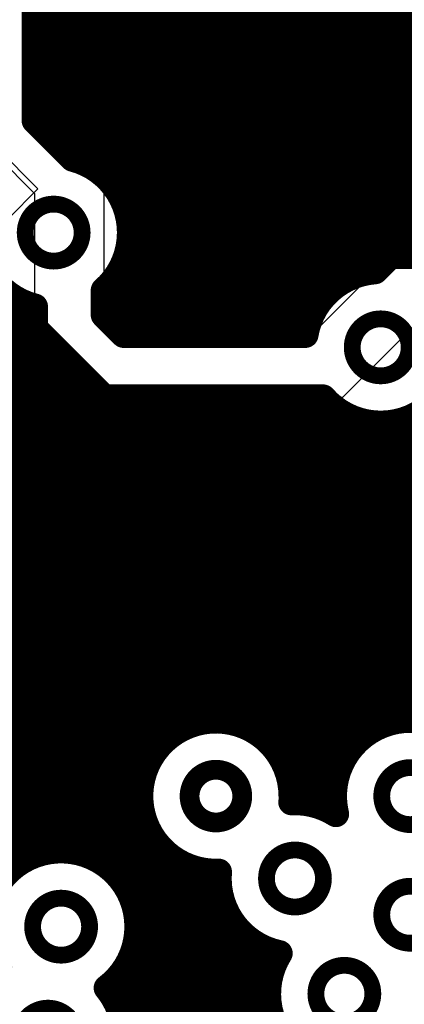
# Model space of a CAD drawing. Extents: x 33 to 97, y 17 to 119.
# Tile 13 of 40: x 74.25 to 77.22, y 74.82 to 82.41. Entities that reach past the tile are written whole.
import ezdxf

# ---------------------------------------------------------------- set-up
doc = ezdxf.new("R2010")
doc.units = 0
doc.layers.add('MIDLAYER1', color=16, linetype='CONTINUOUS')

msp = doc.modelspace()

# ---------------------------------------------------------------- linework, layer by layer
at = {"layer": 'MIDLAYER1'}
for p, q in [((74.3712, 84.9122), (74.3712, 81.6356)), ((74.3712, 81.6356), (74.9046, 81.1022)), ((74.3717, 81.0712), (73.8638, 81.5797)), ((74.3957, 81.1095), (74.0849, 81.4203)), ((74.1651, 80.8789), (74.3957, 81.1095)), ((74.3719, 80.0347), (74.3717, 81.0712)), ((74.9046, 81.1022), (74.9045, 80.1369)), ((76.5048, 79.9846), (77.1144, 80.5942)), ((77.1144, 80.5942), (78.6129, 80.5941)), ((74.9045, 80.1369), (75.057, 79.9846)), ((77.3813, 80.1371), (76.7445, 79.5004)), ((74.906, 79.5006), (74.3719, 80.0347)), ((75.057, 79.9846), (76.5048, 79.9846)), ((76.7445, 79.5004), (74.906, 79.5006))]:
    msp.add_line(p, q, dxfattribs=at)
at = {"layer": 'MIDLAYER1', "const_width": 0.2032}
for points in [[(75.311, 79.9846), (75.311, 88.5267)], [(75.184, 79.9846), (75.184, 88.4242)], [(74.93, 81.1923), (74.93, 88.3424)], [(75.057, 81.0078), (75.057, 88.3673)], [(75.438, 79.9846), (75.438, 85.6923)], [(74.803, 81.2872), (74.803, 85.5352)], [(76.581, 80.2581), (76.581, 85.5294)], [(75.565, 79.9846), (75.565, 85.4423)], [(76.454, 79.9846), (76.454, 85.4371)], [(76.708, 80.375), (76.708, 85.4472)], [(76.835, 80.4403), (76.835, 85.4035)], [(75.692, 79.9846), (75.692, 85.3316)], [(76.327, 79.9846), (76.327, 85.3287)], [(74.676, 81.3394), (74.676, 85.217)], [(75.819, 79.9846), (75.819, 85.2697)], [(75.946, 79.9846), (75.946, 85.241)], [(76.073, 79.9846), (76.073, 85.2405)], [(76.2, 79.9846), (76.2, 85.2681)], [(76.962, 80.4718), (76.962, 85.2068)], [(74.549, 81.4578), (74.549, 85.09)], [(77.089, 80.5688), (77.089, 85.038)], [(74.3712, 84.9122), (74.3712, 81.6356)], [(74.422, 81.5848), (74.422, 84.963)], [(77.216, 80.5941), (77.216, 84.9486)], [(74.3712, 82.423), (80.3148, 82.423)], [(74.3712, 82.296), (80.3148, 82.296)], [(74.3712, 82.169), (80.2894, 82.169)], [(74.3712, 82.042), (80.1624, 82.042)], [(74.3712, 81.915), (79.2988, 81.915)], [(74.3712, 81.788), (79.1718, 81.788)], [(74.3712, 81.661), (77.901, 81.661)], [(74.3712, 81.6356), (74.6642, 81.3425)], [(74.4728, 81.534), (77.7248, 81.534)], [(74.5998, 81.407), (77.6326, 81.407)], [(74.8155, 81.28), (77.5823, 81.28)], [(74.9665, 81.153), (77.5628, 81.153)], [(75.0487, 81.026), (77.571, 81.026)], [(75.0924, 80.899), (77.6083, 80.899)], [(75.1063, 80.772), (77.5315, 80.772)], [(75.0924, 80.645), (77.328, 80.645)], [(76.9954, 80.4752), (77.1144, 80.5942)], [(77.1144, 80.5942), (77.2807, 80.5941)], [(75.0487, 80.518), (77.0382, 80.518)], [(75.057, 79.9846), (75.057, 80.5361)], [(74.93, 80.1115), (74.93, 80.3516)], [(74.9666, 80.391), (76.7329, 80.391)], [(74.168, 75.8489), (74.168, 80.2971)], [(74.9045, 80.1369), (74.9046, 80.3281)], [(72.8832, 80.264), (74.2183, 80.264)], [(74.295, 75.941), (74.295, 80.2261)], [(74.3719, 80.2008), (74.3719, 80.0347)], [(74.9046, 80.264), (76.5858, 80.264)], [(72.7554, 80.137), (74.3719, 80.137)], [(74.9045, 80.137), (76.5053, 80.137)], [(74.9045, 80.1369), (75.057, 79.9846)], [(68.5699, 80.01), (74.3966, 80.01)], [(74.3719, 80.0347), (74.906, 79.5006)], [(74.422, 75.9914), (74.422, 79.9846)], [(75.0316, 80.01), (76.4628, 80.01)], [(75.057, 79.9846), (76.458, 79.9846)], [(68.6325, 79.883), (74.5236, 79.883)], [(74.549, 76.0109), (74.549, 79.8576)], [(68.6619, 79.756), (74.6506, 79.756)], [(74.676, 76.0026), (74.676, 79.7306)], [(68.8423, 79.629), (74.7776, 79.629)], [(74.803, 75.9653), (74.803, 79.6036)], [(69.0278, 79.502), (74.9046, 79.502)], [(74.906, 79.5006), (76.5949, 79.5004)], [(74.93, 75.8921), (74.93, 79.5006)], [(75.057, 75.7603), (75.057, 79.5006)], [(75.184, 76.4334), (75.184, 79.5006)], [(75.311, 76.7923), (75.311, 79.5005)], [(75.438, 76.9105), (75.438, 79.5005)], [(75.565, 76.9763), (75.565, 79.5005)], [(75.692, 77.0078), (75.692, 79.5005)], [(75.819, 77.0105), (75.819, 79.5005)], [(75.946, 76.985), (75.946, 79.5005)], [(76.073, 76.9269), (76.073, 79.5005)], [(76.2, 76.822), (76.2, 79.5005)], [(76.327, 76.5989), (76.327, 79.5005)], [(76.454, 76.3779), (76.454, 79.5005)], [(76.581, 76.3467), (76.581, 79.5004)], [(69.123, 79.375), (76.7485, 79.375)], [(76.708, 76.6157), (76.708, 79.4002)], [(76.835, 76.8296), (76.835, 79.3348)], [(76.962, 76.9329), (76.962, 79.3034)], [(77.089, 76.9904), (77.089, 79.3004)], [(77.216, 77.0156), (77.216, 79.3254)], [(69.1754, 79.248), (78.1939, 79.248)], [(69.1966, 79.121), (78.3256, 79.121)], [(69.1899, 78.994), (86.6552, 78.994)], [(69.1544, 78.867), (86.6804, 78.867)], [(69.0836, 78.74), (86.7379, 78.74)], [(68.9566, 78.613), (81.7552, 78.613)], [(68.0592, 78.486), (81.4605, 78.486)], [(69.4832, 78.359), (81.3442, 78.359)], [(69.7001, 78.232), (81.2791, 78.232)], [(69.8005, 78.105), (81.2479, 78.105)], [(69.8542, 77.978), (81.2452, 77.978)], [(69.8748, 77.851), (81.2704, 77.851)], [(69.8661, 77.724), (81.3279, 77.724)], [(69.8265, 77.597), (81.4197, 77.597)], [(69.7477, 77.47), (81.3465, 77.47)], [(70.1119, 77.343), (80.7895, 77.343)], [(70.2436, 77.216), (80.6577, 77.216)], [(70.3169, 77.089), (80.5845, 77.089)], [(70.3542, 76.962), (75.53, 76.962)], [(76.0064, 76.962), (77.0164, 76.962)], [(70.3625, 76.835), (75.3485, 76.835)], [(76.1878, 76.835), (76.8401, 76.835)], [(70.343, 76.708), (75.2552, 76.708)], [(76.2812, 76.708), (76.748, 76.708)], [(70.2926, 76.581), (75.2042, 76.581)], [(76.3321, 76.581), (76.6976, 76.581)], [(70.2005, 76.454), (75.1845, 76.454)], [(75.184, 72.3469), (75.184, 76.4237)], [(76.3518, 76.454), (76.678, 76.454)], [(70.0243, 76.327), (75.1929, 76.327)], [(69.3622, 76.2), (75.2305, 76.2)], [(71.2974, 76.073), (75.3046, 76.073)], [(75.311, 72.2107), (75.311, 76.0649)], [(71.5144, 75.946), (74.3044, 75.946)], [(74.8443, 75.946), (75.4389, 75.946)], [(75.438, 72.1806), (75.438, 75.9466)], [(75.565, 72.3315), (75.565, 75.8808)], [(75.01, 75.819), (75.7891, 75.819)], [(75.692, 72.4137), (75.692, 75.8493)], [(75.0983, 75.692), (75.7973, 75.692)], [(75.1461, 75.565), (75.8347, 75.565)], [(75.819, 72.4574), (75.819, 75.6065)], [(75.1634, 75.438), (75.9079, 75.438)], [(75.946, 72.4713), (75.946, 75.3926)], [(75.1531, 75.311), (76.0396, 75.311)], [(76.073, 72.4574), (76.073, 75.2893)], [(76.2, 75.0917), (76.2, 75.2318)], [(75.1134, 75.184), (76.24, 75.184)], [(75.0369, 75.057), (76.1896, 75.057)], [(75.057, 74.6516), (75.057, 75.0841)], [(74.9427, 74.93), (76.1701, 74.93)], [(75.0159, 74.803), (76.1783, 74.803)]]:
    msp.add_lwpolyline(points, dxfattribs=at)
at = {"layer": 'MIDLAYER1'}
for points, const_width in [([(74.6044, 82.3976, 1), (74.8792, 82.3976, 1)], 0.125), ([(74.3204, 82.423, 1), (74.422, 82.423, 1)], 0.1016), ([(74.3204, 82.296, 1), (74.422, 82.296, 1)], 0.1016), ([(74.3204, 82.169, 1), (74.422, 82.169, 1)], 0.1016), ([(74.3204, 82.042, 1), (74.422, 82.042, 1)], 0.1016), ([(74.3204, 81.915, 1), (74.422, 81.915, 1)], 0.1016), ([(74.3204, 81.788, 1), (74.422, 81.788, 1)], 0.1016), ([(74.3204, 81.661, 1), (74.422, 81.661, 1)], 0.1016), ([(74.3204, 81.6356, 1), (74.422, 81.6356, 1)], 0.1016), ([(74.3204, 81.6356, 1), (74.422, 81.6356, 1)], 0.1016), ([(74.3712, 81.5848, 1), (74.4728, 81.5848, 1)], 0.1016), ([(74.6044, 81.5086, 1), (74.8792, 81.5086, 1)], 0.125), ([(74.422, 81.534, 1), (74.5236, 81.534, 1)], 0.1016), ([(74.4982, 81.4578, 1), (74.5998, 81.4578, 1)], 0.1016), ([(74.549, 81.407, 1), (74.6506, 81.407, 1)], 0.1016), ([(74.6134, 81.3425, 1), (74.715, 81.3425, 1)], 0.1016), ([(74.6134, 81.3425, 1), (74.715, 81.3425, 1)], 0.1016), ([(74.6252, 81.3394, 1), (74.7268, 81.3394, 1)], 0.1016), ([(74.7522, 81.2872, 1), (74.8538, 81.2872, 1)], 0.1016), ([(74.7647, 81.28, 1), (74.8663, 81.28, 1)], 0.1016), ([(74.8792, 81.1923, 1), (74.9808, 81.1923, 1)], 0.1016), ([(74.9157, 81.153, 1), (75.0173, 81.153, 1)], 0.1016), ([(74.2973, 80.772, 1), (74.7367, 80.772, 1)], 0.1295), ([(74.9979, 81.026, 1), (75.0995, 81.026, 1)], 0.1016), ([(75.0062, 81.0078, 1), (75.1078, 81.0078, 1)], 0.1016), ([(75.0416, 80.899, 1), (75.1432, 80.899, 1)], 0.1016), ([(75.0908, 80.8482, 1), (75.3656, 80.8482, 1)], 0.125), ([(75.0555, 80.772, 1), (75.1571, 80.772, 1)], 0.1016), ([(75.0555, 80.772, 1), (75.1571, 80.772, 1)], 0.1016), ([(75.0555, 80.772, 1), (75.1571, 80.772, 1)], 0.1016), ([(75.0416, 80.645, 1), (75.1432, 80.645, 1)], 0.1016), ([(77.0636, 80.5942, 1), (77.1652, 80.5942, 1)], 0.1016), ([(77.0636, 80.5942, 1), (77.1652, 80.5942, 1)], 0.1016), ([(77.1652, 80.5941, 1), (77.2668, 80.5941, 1)], 0.1016), ([(77.2299, 80.5941, 1), (77.3315, 80.5941, 1)], 0.1016), ([(77.2299, 80.5941, 1), (77.3315, 80.5941, 1)], 0.1016), ([(74.9979, 80.518, 1), (75.0995, 80.518, 1)], 0.1016), ([(75.0062, 80.5361, 1), (75.1078, 80.5361, 1)], 0.1016), ([(76.9874, 80.518, 1), (77.089, 80.518, 1)], 0.1016), ([(77.0382, 80.5688, 1), (77.1398, 80.5688, 1)], 0.1016), ([(76.7842, 80.4403, 1), (76.8858, 80.4403, 1)], 0.1016), ([(76.9112, 80.4718, 1), (77.0128, 80.4718, 1)], 0.1016), ([(76.9446, 80.4752, 1), (77.0462, 80.4752, 1)], 0.1016), ([(76.9446, 80.4752, 1), (77.0462, 80.4752, 1)], 0.1016), ([(74.8792, 80.3516, 1), (74.9808, 80.3516, 1)], 0.1016), ([(74.9158, 80.391, 1), (75.0174, 80.391, 1)], 0.1016), ([(76.2935, 80.2695, 1), (76.5683, 80.2695, 1)], 0.125), ([(76.6572, 80.375, 1), (76.7588, 80.375, 1)], 0.1016), ([(76.6821, 80.391, 1), (76.7837, 80.391, 1)], 0.1016), ([(74.1172, 80.2971, 1), (74.2188, 80.2971, 1)], 0.1016), ([(74.8538, 80.3281, 1), (74.9554, 80.3281, 1)], 0.1016), ([(74.8538, 80.3281, 1), (74.9554, 80.3281, 1)], 0.1016), ([(74.9879, 80.2187, 1), (75.2627, 80.2187, 1)], 0.125), ([(75.6559, 80.234, 1), (75.9308, 80.234, 1)], 0.125), ([(74.1675, 80.264, 1), (74.2691, 80.264, 1)], 0.1016), ([(74.2442, 80.2261, 1), (74.3458, 80.2261, 1)], 0.1016), ([(74.3211, 80.2008, 1), (74.4227, 80.2008, 1)], 0.1016), ([(74.3211, 80.2008, 1), (74.4227, 80.2008, 1)], 0.1016), ([(74.8538, 80.264, 1), (74.9554, 80.264, 1)], 0.1016), ([(76.5302, 80.2581, 1), (76.6318, 80.2581, 1)], 0.1016), ([(76.535, 80.264, 1), (76.6366, 80.264, 1)], 0.1016), ([(74.3211, 80.137, 1), (74.4227, 80.137, 1)], 0.1016), ([(74.8537, 80.137, 1), (74.9553, 80.137, 1)], 0.1016), ([(74.8537, 80.1369, 1), (74.9553, 80.1369, 1)], 0.1016), ([(74.8537, 80.1369, 1), (74.9553, 80.1369, 1)], 0.1016), ([(76.4545, 80.137, 1), (76.5561, 80.137, 1)], 0.1016), ([(74.8792, 80.1115, 1), (74.9808, 80.1115, 1)], 0.1016), ([(76.8195, 79.8876, 1), (77.2589, 79.8876, 1)], 0.1295), ([(74.3211, 80.0347, 1), (74.4227, 80.0347, 1)], 0.1016), ([(74.3211, 80.0347, 1), (74.4227, 80.0347, 1)], 0.1016), ([(74.3458, 80.01, 1), (74.4474, 80.01, 1)], 0.1016), ([(74.3712, 79.9846, 1), (74.4728, 79.9846, 1)], 0.1016), ([(74.9808, 80.01, 1), (75.0824, 80.01, 1)], 0.1016), ([(75.0062, 79.9846, 1), (75.1078, 79.9846, 1)], 0.1016), ([(75.0062, 79.9846, 1), (75.1078, 79.9846, 1)], 0.1016), ([(75.0062, 79.9846, 1), (75.1078, 79.9846, 1)], 0.1016), ([(75.1332, 79.9846, 1), (75.2348, 79.9846, 1)], 0.1016), ([(75.2602, 79.9846, 1), (75.3618, 79.9846, 1)], 0.1016), ([(75.3872, 79.9846, 1), (75.4888, 79.9846, 1)], 0.1016), ([(75.5142, 79.9846, 1), (75.6158, 79.9846, 1)], 0.1016), ([(75.6412, 79.9846, 1), (75.7428, 79.9846, 1)], 0.1016), ([(75.7682, 79.9846, 1), (75.8698, 79.9846, 1)], 0.1016), ([(75.8952, 79.9846, 1), (75.9968, 79.9846, 1)], 0.1016), ([(76.0222, 79.9846, 1), (76.1238, 79.9846, 1)], 0.1016), ([(76.1492, 79.9846, 1), (76.2508, 79.9846, 1)], 0.1016), ([(76.2762, 79.9846, 1), (76.3778, 79.9846, 1)], 0.1016), ([(76.4032, 79.9846, 1), (76.5048, 79.9846, 1)], 0.1016), ([(76.4072, 79.9846, 1), (76.5088, 79.9846, 1)], 0.1016), ([(76.4072, 79.9846, 1), (76.5088, 79.9846, 1)], 0.1016), ([(76.412, 80.01, 1), (76.5136, 80.01, 1)], 0.1016), ([(74.4728, 79.883, 1), (74.5744, 79.883, 1)], 0.1016), ([(74.4982, 79.8576, 1), (74.5998, 79.8576, 1)], 0.1016), ([(74.5998, 79.756, 1), (74.7014, 79.756, 1)], 0.1016), ([(74.6252, 79.7306, 1), (74.7268, 79.7306, 1)], 0.1016), ([(74.7268, 79.629, 1), (74.8284, 79.629, 1)], 0.1016), ([(74.7522, 79.6036, 1), (74.8538, 79.6036, 1)], 0.1016), ([(74.8538, 79.502, 1), (74.9554, 79.502, 1)], 0.1016), ([(74.8552, 79.5006, 1), (74.9568, 79.5006, 1)], 0.1016), ([(74.8552, 79.5006, 1), (74.9568, 79.5006, 1)], 0.1016), ([(74.8792, 79.5006, 1), (74.9808, 79.5006, 1)], 0.1016), ([(75.0062, 79.5006, 1), (75.1078, 79.5006, 1)], 0.1016), ([(75.1332, 79.5006, 1), (75.2348, 79.5006, 1)], 0.1016), ([(75.2602, 79.5005, 1), (75.3618, 79.5005, 1)], 0.1016), ([(75.3872, 79.5005, 1), (75.4888, 79.5005, 1)], 0.1016), ([(75.5142, 79.5005, 1), (75.6158, 79.5005, 1)], 0.1016), ([(75.6412, 79.5005, 1), (75.7428, 79.5005, 1)], 0.1016), ([(75.7682, 79.5005, 1), (75.8698, 79.5005, 1)], 0.1016), ([(75.8952, 79.5005, 1), (75.9968, 79.5005, 1)], 0.1016), ([(76.0222, 79.5005, 1), (76.1238, 79.5005, 1)], 0.1016), ([(76.1492, 79.5005, 1), (76.2508, 79.5005, 1)], 0.1016), ([(76.2762, 79.5005, 1), (76.3778, 79.5005, 1)], 0.1016), ([(76.4032, 79.5005, 1), (76.5048, 79.5005, 1)], 0.1016), ([(76.5302, 79.5004, 1), (76.6318, 79.5004, 1)], 0.1016), ([(76.5441, 79.5004, 1), (76.6457, 79.5004, 1)], 0.1016), ([(76.5441, 79.5004, 1), (76.6457, 79.5004, 1)], 0.1016), ([(76.6572, 79.4002, 1), (76.7588, 79.4002, 1)], 0.1016), ([(76.6977, 79.375, 1), (76.7993, 79.375, 1)], 0.1016), ([(76.7842, 79.3348, 1), (76.8858, 79.3348, 1)], 0.1016), ([(76.9112, 79.3034, 1), (77.0128, 79.3034, 1)], 0.1016), ([(77.0382, 79.3004, 1), (77.1398, 79.3004, 1)], 0.1016), ([(77.1652, 79.3254, 1), (77.2668, 79.3254, 1)], 0.1016), ([(75.6412, 77.0078, 1), (75.7428, 77.0078, 1)], 0.1016), ([(75.7682, 77.0105, 1), (75.8698, 77.0105, 1)], 0.1016), ([(77.1652, 77.0156, 1), (77.2668, 77.0156, 1)], 0.1016), ([(75.4792, 76.962, 1), (75.5808, 76.962, 1)], 0.1016), ([(75.5142, 76.9763, 1), (75.6158, 76.9763, 1)], 0.1016), ([(75.8952, 76.985, 1), (75.9968, 76.985, 1)], 0.1016), ([(75.9556, 76.962, 1), (76.0572, 76.962, 1)], 0.1016), ([(76.9112, 76.9329, 1), (77.0128, 76.9329, 1)], 0.1016), ([(76.9656, 76.962, 1), (77.0672, 76.962, 1)], 0.1016), ([(77.0382, 76.9904, 1), (77.1398, 76.9904, 1)], 0.1016), ([(75.3872, 76.9105, 1), (75.4888, 76.9105, 1)], 0.1016), ([(76.0222, 76.9269, 1), (76.1238, 76.9269, 1)], 0.1016), ([(75.2602, 76.7923, 1), (75.3618, 76.7923, 1)], 0.1016), ([(75.2977, 76.835, 1), (75.3993, 76.835, 1)], 0.1016), ([(76.137, 76.835, 1), (76.2386, 76.835, 1)], 0.1016), ([(76.1492, 76.822, 1), (76.2508, 76.822, 1)], 0.1016), ([(76.7842, 76.8296, 1), (76.8858, 76.8296, 1)], 0.1016), ([(76.7893, 76.835, 1), (76.8909, 76.835, 1)], 0.1016), ([(75.2044, 76.708, 1), (75.306, 76.708, 1)], 0.1016), ([(76.2304, 76.708, 1), (76.332, 76.708, 1)], 0.1016), ([(76.6972, 76.708, 1), (76.7988, 76.708, 1)], 0.1016), ([(75.1534, 76.581, 1), (75.255, 76.581, 1)], 0.1016), ([(75.565, 76.4286, 1), (75.9714, 76.4286, 1)], 0.1524), ([(76.2762, 76.5989, 1), (76.3778, 76.5989, 1)], 0.1016), ([(76.2813, 76.581, 1), (76.3829, 76.581, 1)], 0.1016), ([(76.6468, 76.581, 1), (76.7484, 76.581, 1)], 0.1016), ([(76.6572, 76.6157, 1), (76.7588, 76.6157, 1)], 0.1016), ([(77.0471, 76.4286, 1), (77.4865, 76.4286, 1)], 0.1295), ([(75.1332, 76.4334, 1), (75.2348, 76.4334, 1)], 0.1016), ([(75.1332, 76.4237, 1), (75.2348, 76.4237, 1)], 0.1016), ([(75.1337, 76.454, 1), (75.2353, 76.454, 1)], 0.1016), ([(76.301, 76.454, 1), (76.4026, 76.454, 1)], 0.1016), ([(76.3016, 76.4286, 1), (76.4032, 76.4286, 1)], 0.1016), ([(76.6272, 76.454, 1), (76.7288, 76.454, 1)], 0.1016), ([(75.1421, 76.327, 1), (75.2437, 76.327, 1)], 0.1016), ([(76.2997, 76.3823, 1), (76.4013, 76.3823, 1)], 0.1016), ([(76.4032, 76.3779, 1), (76.5048, 76.3779, 1)], 0.1016), ([(76.5302, 76.3467, 1), (76.6318, 76.3467, 1)], 0.1016), ([(76.643, 76.291, 1), (76.7446, 76.291, 1)], 0.1016), ([(76.643, 76.291, 1), (76.7446, 76.291, 1)], 0.1016), ([(75.1797, 76.2, 1), (75.2813, 76.2, 1)], 0.1016), ([(75.2538, 76.073, 1), (75.3554, 76.073, 1)], 0.1016), ([(75.2602, 76.0649, 1), (75.3618, 76.0649, 1)], 0.1016), ([(74.2536, 75.946, 1), (74.3552, 75.946, 1)], 0.1016), ([(74.3712, 75.9914, 1), (74.4728, 75.9914, 1)], 0.1016), ([(74.4982, 76.0109, 1), (74.5998, 76.0109, 1)], 0.1016), ([(74.6252, 76.0026, 1), (74.7268, 76.0026, 1)], 0.1016), ([(74.7522, 75.9653, 1), (74.8538, 75.9653, 1)], 0.1016), ([(74.7935, 75.946, 1), (74.8951, 75.946, 1)], 0.1016), ([(75.3872, 75.9466, 1), (75.4888, 75.9466, 1)], 0.1016), ([(75.3881, 75.946, 1), (75.4897, 75.946, 1)], 0.1016), ([(76.1581, 75.7936, 1), (76.5975, 75.7936, 1)], 0.1295), ([(74.2442, 75.941, 1), (74.3458, 75.941, 1)], 0.1016), ([(74.8792, 75.8921, 1), (74.9808, 75.8921, 1)], 0.1016), ([(75.5142, 75.8808, 1), (75.6158, 75.8808, 1)], 0.1016), ([(74.1172, 75.8489, 1), (74.2188, 75.8489, 1)], 0.1016), ([(74.9592, 75.819, 1), (75.0608, 75.819, 1)], 0.1016), ([(75.6412, 75.8493, 1), (75.7428, 75.8493, 1)], 0.1016), ([(75.7383, 75.819, 1), (75.8399, 75.819, 1)], 0.1016), ([(75.7399, 75.8448, 1), (75.8415, 75.8448, 1)], 0.1016), ([(75.7399, 75.8448, 1), (75.8415, 75.8448, 1)], 0.1016), ([(75.0062, 75.7603, 1), (75.1078, 75.7603, 1)], 0.1016), ([(75.0475, 75.692, 1), (75.1491, 75.692, 1)], 0.1016), ([(75.7465, 75.692, 1), (75.8481, 75.692, 1)], 0.1016), ([(77.0471, 75.5142, 1), (77.4865, 75.5142, 1)], 0.1295), ([(74.3547, 75.4222, 1), (74.7941, 75.4222, 1)], 0.1295), ([(75.0953, 75.565, 1), (75.1969, 75.565, 1)], 0.1016), ([(75.7682, 75.6065, 1), (75.8698, 75.6065, 1)], 0.1016), ([(75.7839, 75.565, 1), (75.8855, 75.565, 1)], 0.1016), ([(75.1126, 75.438, 1), (75.2142, 75.438, 1)], 0.1016), ([(75.1129, 75.4222, 1), (75.2145, 75.4222, 1)], 0.1016), ([(75.1129, 75.4222, 1), (75.2145, 75.4222, 1)], 0.1016), ([(75.8571, 75.438, 1), (75.9587, 75.438, 1)], 0.1016), ([(75.8952, 75.3926, 1), (75.9968, 75.3926, 1)], 0.1016), ([(75.1023, 75.311, 1), (75.2039, 75.311, 1)], 0.1016), ([(75.9888, 75.311, 1), (76.0904, 75.311, 1)], 0.1016), ([(76.0222, 75.2893, 1), (76.1238, 75.2893, 1)], 0.1016), ([(76.1492, 75.2318, 1), (76.2508, 75.2318, 1)], 0.1016), ([(76.208, 75.2165, 1), (76.3096, 75.2165, 1)], 0.1016), ([(76.208, 75.2165, 1), (76.3096, 75.2165, 1)], 0.1016), ([(75.0626, 75.184, 1), (75.1642, 75.184, 1)], 0.1016), ([(76.1892, 75.184, 1), (76.2908, 75.184, 1)], 0.1016), ([(74.9861, 75.057, 1), (75.0877, 75.057, 1)], 0.1016), ([(75.0062, 75.0841, 1), (75.1078, 75.0841, 1)], 0.1016), ([(76.1388, 75.057, 1), (76.2404, 75.057, 1)], 0.1016), ([(76.1492, 75.0917, 1), (76.2508, 75.0917, 1)], 0.1016), ([(76.5391, 74.9046, 1), (76.9785, 74.9046, 1)], 0.1295), ([(74.8761, 74.95, 1), (74.9777, 74.95, 1)], 0.1016), ([(74.8761, 74.95, 1), (74.9777, 74.95, 1)], 0.1016), ([(74.8919, 74.93, 1), (74.9935, 74.93, 1)], 0.1016), ([(76.1193, 74.93, 1), (76.2209, 74.93, 1)], 0.1016), ([(74.2531, 74.5744, 1), (74.6925, 74.5744, 1)], 0.1295), ([(74.9651, 74.803, 1), (75.0667, 74.803, 1)], 0.1016), ([(76.1275, 74.803, 1), (76.2291, 74.803, 1)], 0.1016)]:
    msp.add_lwpolyline(points, format="xyb", close=True, dxfattribs=dict(at, const_width=const_width))
at = {"layer": 'MIDLAYER1', "const_width": 0.2032}
for points in [[(74.6642, 81.3425, -0.342032), (75.1063, 80.772)], [(74.3719, 80.2008, -0.363198), (73.9292, 80.8141)], [(77.2807, 80.5941, -0.190196), (77.6594, 80.8034)], [(75.1063, 80.772, -0.216548), (74.9046, 80.3281)], [(76.458, 79.9846, -0.345636), (76.9954, 80.4752)], [(77.5789, 79.6509, -0.550029), (76.5949, 79.5004)], [(75.7907, 75.8448, -2.481754), (76.3524, 76.4286)], [(76.6938, 76.291, -1.008522), (77.842, 76.5564)], [(76.3505, 76.3823, -0.15426), (76.6938, 76.291)], [(74.1203, 75.0466, -1.422766), (75.1637, 75.4222)], [(76.2588, 75.2165, -0.380531), (75.7907, 75.8448)], [(75.1637, 75.4222, -0.236658), (74.9269, 74.95)], [(77.0034, 74.3685, -0.743185), (76.2588, 75.2165)], [(74.9269, 74.95, -0.174497), (75.0621, 74.5744)]]:
    msp.add_lwpolyline(points, format="xyb", dxfattribs=at)

doc.saveas('drawing.dxf')
